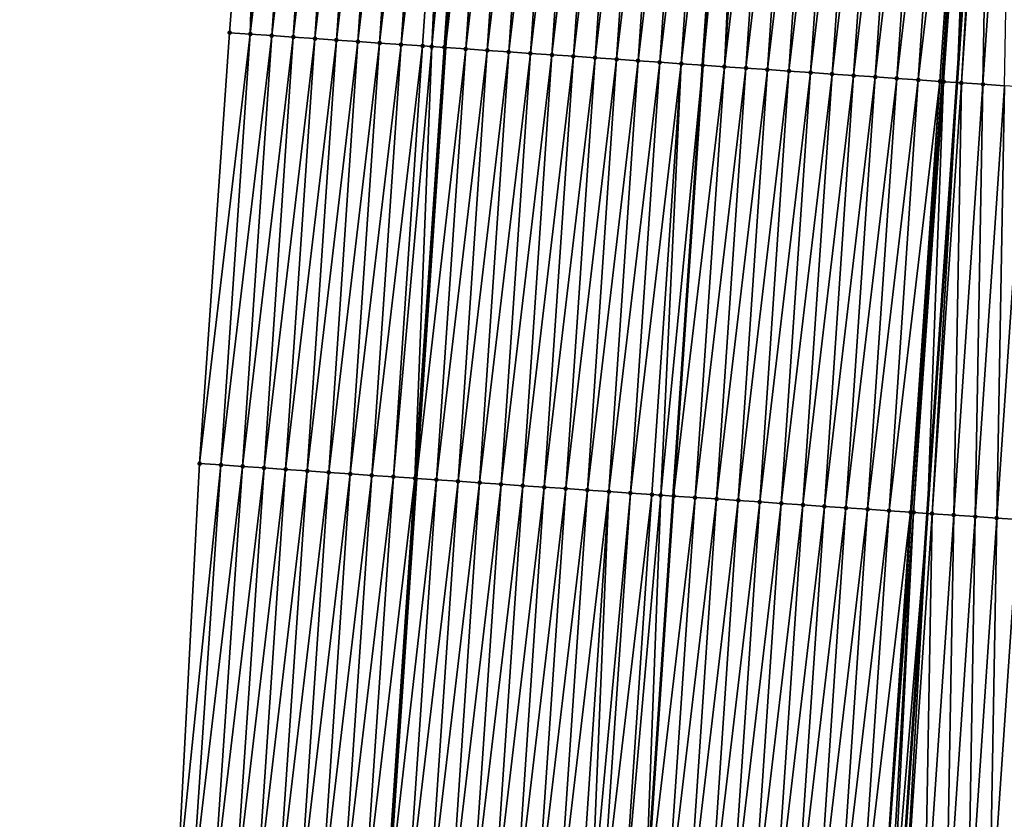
# Model space of a CAD drawing. Header units: feet. Extents: x 2017353 to 2024169, y 808050 to 818690.
# Tile 70 of 256: x 2023461 to 2023506, y 810328 to 810365. Entities that reach past the tile are written whole.
import ezdxf

# ---------------------------------------------------------------- set-up
doc = ezdxf.new("R2010")
doc.units = ezdxf.units.FT
doc.header["$MEASUREMENT"] = 0
for name, color, linetype, lineweight in [('EP_Travel Lane', 172, 'Continuous', 53), ('SB-Road Shots', 141, 'Continuous', 100), ('SB-Road X-Section', 40, 'Continuous', 13), ('STRIPING', 60, 'Continuous', 53)]:
    doc.layers.add(name, color=color, linetype=linetype, lineweight=lineweight)
doc.layers.add('I-77-MM15-17_SB-Surface-BORDER', color=7, linetype='Continuous')
doc.layers.add('I-77-MM15-17_SB-Surface-TIN', color=7, linetype='Continuous')

msp = doc.modelspace()

# ---------------------------------------------------------------- linework, layer by layer
at = {"layer": 'EP_Travel Lane'}
for points in [[(2023469.784128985, 810204.1947037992, 282.839761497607), (2023471.130267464, 810224.141126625, 283.4126442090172), (2023472.476396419, 810244.0874083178, 283.9903945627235), (2023473.82250021, 810264.0333171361, 284.5810141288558), (2023475.168578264, 810283.9788445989, 285.1847898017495), (2023476.514635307, 810303.9240607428, 285.7993069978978), (2023477.860630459, 810323.8683598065, 286.4454665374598), (2023479.204515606, 810343.8195448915, 287.1088536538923), (2023480.546517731, 810363.7631179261, 287.7819637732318), (2023481.888518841, 810383.7066758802, 288.4555210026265), (2023483.230534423, 810403.6504489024, 289.1227033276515), (2023484.572530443, 810423.593931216, 289.7985025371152), (2023485.914581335, 810443.5382289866, 290.4501309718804), (2023487.256602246, 810463.4820812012, 291.1149660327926), (2023488.59858096, 810483.4253063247, 291.7983885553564), (2023489.940554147, 810503.3684493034, 292.4842459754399), (2023491.282512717, 810523.3113750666, 293.1765417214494), (2023492.626747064, 810543.2490831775, 293.8839824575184), (2023493.972698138, 810563.1912010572, 294.5913844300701), (2023495.318671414, 810583.1336478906, 295.2893628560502), (2023496.664593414, 810603.0753350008, 296.0091055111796), (2023498.010531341, 810623.0172580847, 296.7220903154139), (2023499.356518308, 810642.9599077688, 297.4142535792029), (2023500.702539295, 810662.9030614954, 298.0919768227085)], [(2023493.601162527, 810202.5795508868, 283.2025226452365), (2023494.918923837, 810222.5276248, 283.7843605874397), (2023496.236692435, 810242.4758090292, 284.3623945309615), (2023497.554404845, 810262.423142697, 284.9697690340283), (2023498.872106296, 810282.3703104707, 285.5828687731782), (2023500.189777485, 810302.3170201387, 286.2117731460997), (2023501.507435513, 810322.2635305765, 286.8475508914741), (2023502.859936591, 810342.200279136, 287.4981444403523), (2023504.232376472, 810362.1418138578, 288.1704213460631), (2023505.604810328, 810382.0832610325, 288.8452933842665), (2023506.977249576, 810402.0247865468, 289.5178432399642), (2023508.349689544, 810421.9663225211, 290.1900829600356), (2023509.722102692, 810441.9074688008, 290.8738747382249), (2023511.09459032, 810461.8496972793, 291.5255859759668), (2023512.467059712, 810481.7916607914, 292.1851518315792), (2023513.839461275, 810501.7326387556, 292.873933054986), (2023515.211799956, 810521.672703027, 293.5897997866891), (2023516.567174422, 810541.6188682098, 294.2948803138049), (2023517.913117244, 810561.5608638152, 295.0057856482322), (2023519.259093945, 810581.5033613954, 295.7023070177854), (2023520.605074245, 810601.4459122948, 296.3973038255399), (2023521.951033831, 810621.3881562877, 297.1010908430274), (2023523.297017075, 810641.3307508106, 297.7948377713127), (2023524.643014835, 810661.2735604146, 298.4824205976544)]]:
    msp.add_polyline3d(points, dxfattribs=at)
at = {"layer": 'I-77-MM15-17_SB-Surface-BORDER', "color": 3, "linetype": 'Continuous', "lineweight": -3}
msp.add_polyline3d([(2023460.839457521, 810204.8036040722, 282.6239386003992), (2023463.267628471, 810224.6766781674, 283.2122942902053), (2023464.68031353, 810244.6190876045, 283.7690320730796), (2023465.439924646, 810264.6055332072, 284.3244868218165), (2023466.023018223, 810284.6036862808, 284.8862855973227), (2023466.811052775, 810304.5869526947, 285.4851607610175), (2023468.113836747, 810324.533484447, 286.1546254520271), (2023469.170840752, 810344.509888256, 286.8399837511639), (2023470.553160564, 810364.4496269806, 287.5454607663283), (2023472.09194901, 810384.3798228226, 288.2190576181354), (2023473.877589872, 810404.2938577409, 288.8749805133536), (2023474.53254121, 810424.2858389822, 289.4961229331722), (2023476.681966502, 810444.1747151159, 290.1656138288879), (2023478.13050133, 810464.1112113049, 290.8341170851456), (2023479.325410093, 810484.0641720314, 291.5249052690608), (2023479.936919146, 810504.0564391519, 292.2246402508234), (2023480.778996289, 810524.0325842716, 292.938175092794), (2023481.500900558, 810544.008475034, 293.6422210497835), (2023483.641229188, 810563.8962619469, 294.3700484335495), (2023484.387689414, 810583.879758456, 295.0512913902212), (2023486.48561982, 810603.770196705, 295.7851122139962), (2023487.708101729, 810623.7202295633, 296.5044481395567), (2023489.552014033, 810643.6296127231, 297.1869156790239), (2023490.940363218, 810663.5704841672, 297.8482512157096)], dxfattribs=at)
at = {"layer": 'I-77-MM15-17_SB-Surface-TIN', "color": 128, "linetype": 'Continuous', "lineweight": -3}
for points in [[(2023471.510977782, 810364.3838017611, 287.5689101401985), (2023472.09194901, 810384.3798228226, 288.2190576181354), (2023470.553160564, 810364.4496269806, 287.5454607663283)], [(2023471.510977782, 810364.3838017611, 287.5689101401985), (2023472.864990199, 810384.3267005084, 288.2378557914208), (2023472.09194901, 810384.3798228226, 288.2190576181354)], [(2023471.510977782, 810364.3838017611, 287.5689101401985), (2023473.862641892, 810384.2582046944, 288.2603035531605), (2023472.864990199, 810384.3267005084, 288.2378557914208)], [(2023472.508628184, 810364.3152869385, 287.5919213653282), (2023473.862641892, 810384.2582046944, 288.2603035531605), (2023471.510977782, 810364.3838017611, 287.5689101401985)], [(2023472.508628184, 810364.3152869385, 287.5919213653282), (2023474.860291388, 810384.1896765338, 288.2837101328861), (2023473.862641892, 810384.2582046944, 288.2603035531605)], [(2023473.506282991, 810364.2468369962, 287.6130094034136), (2023474.860291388, 810384.1896765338, 288.2837101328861), (2023472.508628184, 810364.3152869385, 287.5919213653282)], [(2023473.506282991, 810364.2468369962, 287.6130094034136), (2023475.857933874, 810384.1210451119, 288.3101775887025), (2023474.860291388, 810384.1896765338, 288.2837101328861)], [(2023473.506282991, 810364.2468369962, 287.6130094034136), (2023474.503922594, 810364.1781631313, 287.6407349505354), (2023475.857933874, 810384.1210451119, 288.3101775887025)], [(2023474.503922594, 810364.1781631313, 287.6407349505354), (2023476.855574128, 810384.0523808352, 288.3376189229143), (2023475.857933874, 810384.1210451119, 288.3101775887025)], [(2023474.503922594, 810364.1781631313, 287.6407349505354), (2023475.501558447, 810364.109434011, 287.6700983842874), (2023476.855574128, 810384.0523808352, 288.3376189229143)], [(2023475.501558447, 810364.109434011, 287.6700983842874), (2023477.853208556, 810383.9836307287, 288.3676044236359), (2023476.855574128, 810384.0523808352, 288.3376189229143)], [(2023475.501558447, 810364.109434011, 287.6700983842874), (2023476.499197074, 810364.0407457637, 287.6982502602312), (2023477.853208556, 810383.9836307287, 288.3676044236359)], [(2023476.499197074, 810364.0407457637, 287.6982502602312), (2023478.850852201, 810383.9150163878, 288.3935655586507), (2023477.853208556, 810383.9836307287, 288.3676044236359)], [(2023476.499197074, 810364.0407457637, 287.6982502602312), (2023477.496839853, 810363.9721186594, 287.7245897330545), (2023478.850852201, 810383.9150163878, 288.3935655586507)], [(2023477.496839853, 810363.9721186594, 287.7245897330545), (2023479.848511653, 810383.8466348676, 288.4126254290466), (2023478.850852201, 810383.9150163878, 288.3935655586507)], [(2023477.496839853, 810363.9721186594, 287.7245897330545), (2023478.494515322, 810363.90397304, 287.7366570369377), (2023479.848511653, 810383.8466348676, 288.4126254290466)], [(2023478.494515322, 810363.90397304, 287.7366570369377), (2023480.846167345, 810383.7781979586, 288.4333271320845), (2023479.848511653, 810383.8466348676, 288.4126254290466)], [(2023478.494515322, 810363.90397304, 287.7366570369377), (2023479.49216748, 810363.8354840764, 287.7589017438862), (2023480.846167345, 810383.7781979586, 288.4333271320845)], [(2023479.49216748, 810363.8354840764, 287.7589017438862), (2023479.912336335, 810363.8065758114, 287.7701472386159), (2023480.846167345, 810383.7781979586, 288.4333271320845)], [(2023479.912336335, 810363.8065758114, 287.7701472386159), (2023481.843821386, 810383.7097367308, 288.4547496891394), (2023480.846167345, 810383.7781979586, 288.4333271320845)], [(2023479.912336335, 810363.8065758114, 287.7701472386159), (2023480.489819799, 810363.7669975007, 287.7810756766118), (2023481.843821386, 810383.7097367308, 288.4547496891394)], [(2023480.489819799, 810363.7669975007, 287.7810756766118), (2023481.888518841, 810383.7066758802, 288.4555210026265), (2023481.843821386, 810383.7097367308, 288.4547496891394)], [(2023480.489819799, 810363.7669975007, 287.7810756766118), (2023480.546517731, 810363.7631179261, 287.7819637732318), (2023481.888518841, 810383.7066758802, 288.4555210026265)], [(2023482.841485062, 810383.6414174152, 288.471965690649), (2023481.888518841, 810383.7066758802, 288.4555210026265), (2023480.546517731, 810363.7631179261, 287.7819637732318)], [(2023481.487487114, 810363.6987317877, 287.79670278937), (2023482.841485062, 810383.6414174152, 288.471965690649), (2023480.546517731, 810363.7631179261, 287.7819637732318)], [(2023481.487487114, 810363.6987317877, 287.79670278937), (2023483.839153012, 810383.5731610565, 288.4873155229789), (2023482.841485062, 810383.6414174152, 288.471965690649)], [(2023481.487487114, 810363.6987317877, 287.79670278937), (2023482.485144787, 810363.6303240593, 287.8165395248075), (2023483.839153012, 810383.5731610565, 288.4873155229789)], [(2023482.485144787, 810363.6303240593, 287.8165395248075), (2023484.836816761, 810383.5048428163, 288.5044996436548), (2023483.839153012, 810383.5731610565, 288.4873155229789)], [(2023482.485144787, 810363.6303240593, 287.8165395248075), (2023483.482812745, 810363.5620678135, 287.8318860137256), (2023484.836816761, 810383.5048428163, 288.5044996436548)], [(2023483.482812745, 810363.5620678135, 287.8318860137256), (2023485.834480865, 810383.4365298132, 288.5215285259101), (2023484.836816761, 810383.5048428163, 288.5044996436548)], [(2023483.482812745, 810363.5620678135, 287.8318860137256), (2023484.480472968, 810363.4936976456, 287.8506093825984), (2023485.834480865, 810383.4365298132, 288.5215285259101)], [(2023484.480472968, 810363.4936976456, 287.8506093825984), (2023486.832140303, 810383.3681480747, 288.5405948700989), (2023485.834480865, 810383.4365298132, 288.5215285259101)], [(2023484.480472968, 810363.4936976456, 287.8506093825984), (2023485.478130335, 810363.4252854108, 287.8705796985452), (2023486.832140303, 810383.3681480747, 288.5405948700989)], [(2023485.478130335, 810363.4252854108, 287.8705796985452), (2023487.829795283, 810383.2997006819, 288.5616073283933), (2023486.832140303, 810383.3681480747, 288.5405948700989)], [(2023485.478130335, 810363.4252854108, 287.8705796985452), (2023486.475784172, 810363.356821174, 287.8920914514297), (2023487.829795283, 810383.2997006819, 288.5616073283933)], [(2023486.475784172, 810363.356821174, 287.8920914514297), (2023488.827466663, 810383.2314948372, 288.5754598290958), (2023487.829795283, 810383.2997006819, 288.5616073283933)], [(2023486.475784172, 810363.356821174, 287.8920914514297), (2023487.473455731, 810363.2886179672, 287.9058657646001), (2023488.827466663, 810383.2314948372, 288.5754598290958)], [(2023487.473455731, 810363.2886179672, 287.9058657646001), (2023489.825128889, 810383.1631541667, 288.5933088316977), (2023488.827466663, 810383.2314948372, 288.5754598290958)], [(2023487.473455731, 810363.2886179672, 287.9058657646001), (2023488.471122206, 810363.220339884, 287.9218595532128), (2023489.825128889, 810383.1631541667, 288.5933088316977)], [(2023488.471122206, 810363.220339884, 287.9218595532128), (2023490.822785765, 810383.0947347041, 288.6134933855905), (2023489.825128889, 810383.1631541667, 288.5933088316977)], [(2023488.471122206, 810363.220339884, 287.9218595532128), (2023489.468780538, 810363.1519418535, 287.9414088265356), (2023490.822785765, 810383.0947347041, 288.6134933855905)], [(2023489.468780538, 810363.1519418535, 287.9414088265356), (2023491.820434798, 810383.0261997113, 288.6371024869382), (2023490.822785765, 810383.0947347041, 288.6134933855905)], [(2023489.468780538, 810363.1519418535, 287.9414088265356), (2023490.466423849, 810363.0833226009, 287.9675155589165), (2023491.820434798, 810383.0261997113, 288.6371024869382)], [(2023490.466423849, 810363.0833226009, 287.9675155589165), (2023492.818095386, 810382.9578349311, 288.6556661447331), (2023491.820434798, 810383.0261997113, 288.6371024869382)], [(2023490.466423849, 810363.0833226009, 287.9675155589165), (2023491.464085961, 810363.0149802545, 287.9854142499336), (2023492.818095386, 810382.9578349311, 288.6556661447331)], [(2023491.464085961, 810363.0149802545, 287.9854142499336), (2023493.815738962, 810382.8892195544, 288.6816579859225), (2023492.818095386, 810382.9578349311, 288.6556661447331)], [(2023491.464085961, 810363.0149802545, 287.9854142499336), (2023492.461733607, 810362.9464248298, 288.0096289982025), (2023493.815738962, 810382.8892195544, 288.6816579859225)], [(2023494.386288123, 810382.8499625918, 288.6969961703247), (2023493.815738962, 810382.8892195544, 288.6816579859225), (2023492.461733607, 810362.9464248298, 288.0096289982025)], [(2023493.45939647, 810362.8780935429, 288.0271998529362), (2023494.386288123, 810382.8499625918, 288.6969961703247), (2023492.461733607, 810362.9464248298, 288.0096289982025)], [(2023493.45939647, 810362.8780935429, 288.0271998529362), (2023494.813388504, 810382.8206920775, 288.7050442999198), (2023494.386288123, 810382.8499625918, 288.6969961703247)], [(2023493.45939647, 810362.8780935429, 288.0271998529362), (2023495.811054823, 810382.7524116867, 288.7211064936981), (2023494.813388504, 810382.8206920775, 288.7050442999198)], [(2023493.45939647, 810362.8780935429, 288.0271998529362), (2023494.457059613, 810362.8097663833, 288.0446483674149), (2023495.811054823, 810382.7524116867, 288.7211064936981)], [(2023494.457059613, 810362.8097663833, 288.0446483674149), (2023496.808716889, 810382.6840686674, 288.7390251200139), (2023495.811054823, 810382.7524116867, 288.7211064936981)], [(2023494.457059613, 810362.8097663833, 288.0446483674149), (2023495.454724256, 810362.7414613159, 288.0614420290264), (2023496.808716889, 810382.6840686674, 288.7390251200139)], [(2023495.454724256, 810362.7414613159, 288.0614420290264), (2023497.806400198, 810382.6160385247, 288.7476694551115), (2023496.808716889, 810382.6840686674, 288.7390251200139)], [(2023495.454724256, 810362.7414613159, 288.0614420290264), (2023496.452400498, 810362.6733270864, 288.0731717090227), (2023497.806400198, 810382.6160385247, 288.7476694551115)], [(2023496.452400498, 810362.6733270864, 288.0731717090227), (2023498.804065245, 810382.5477394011, 288.7642869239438), (2023497.806400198, 810382.6160385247, 288.7476694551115)], [(2023496.452400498, 810362.6733270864, 288.0731717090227), (2023497.450067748, 810362.6050604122, 288.088827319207), (2023498.804065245, 810382.5477394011, 288.7642869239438)], [(2023497.450067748, 810362.6050604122, 288.088827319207), (2023499.801737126, 810382.4795409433, 288.7779204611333), (2023498.804065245, 810382.5477394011, 288.7642869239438)], [(2023497.450067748, 810362.6050604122, 288.088827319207), (2023498.447732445, 810362.5367561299, 288.1055977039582), (2023499.801737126, 810382.4795409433, 288.7779204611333)], [(2023498.447732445, 810362.5367561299, 288.1055977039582), (2023500.799418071, 810382.4114759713, 288.7875972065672), (2023499.801737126, 810382.4795409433, 288.7779204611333)], [(2023498.447732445, 810362.5367561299, 288.1055977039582), (2023499.44541172, 810362.4686665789, 288.1160030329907), (2023500.799418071, 810382.4114759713, 288.7875972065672)], [(2023499.44541172, 810362.4686665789, 288.1160030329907), (2023501.797096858, 810382.343379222, 288.7982158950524), (2023500.799418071, 810382.4114759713, 288.7875972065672)], [(2023499.44541172, 810362.4686665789, 288.1160030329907), (2023500.443085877, 810362.4005016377, 288.1286430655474), (2023501.797096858, 810382.343379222, 288.7982158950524)], [(2023500.443085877, 810362.4005016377, 288.1286430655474), (2023502.794766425, 810382.2751466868, 288.8128595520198), (2023501.797096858, 810382.343379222, 288.7982158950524)], [(2023500.443085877, 810362.4005016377, 288.1286430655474), (2023501.440751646, 810362.3322131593, 288.1449449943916), (2023502.794766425, 810382.2751466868, 288.8128595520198)], [(2023501.440751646, 810362.3322131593, 288.1449449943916), (2023503.792428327, 810382.2068012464, 288.8308499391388), (2023502.794766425, 810382.2751466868, 288.8128595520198)], [(2023501.440751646, 810362.3322131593, 288.1449449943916), (2023502.43841695, 810362.2639178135, 288.1614504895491), (2023503.792428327, 810382.2068012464, 288.8308499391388)], [(2023502.43841695, 810362.2639178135, 288.1614504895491), (2023504.790081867, 810382.138332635, 288.8524913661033), (2023503.792428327, 810382.2068012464, 288.8308499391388)], [(2023502.43841695, 810362.2639178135, 288.1614504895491), (2023503.43607228, 810362.1954755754, 288.1823101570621), (2023504.790081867, 810382.138332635, 288.8524913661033)], [(2023503.43607228, 810362.1954755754, 288.1823101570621), (2023503.524551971, 810362.1894328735, 288.1833552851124), (2023504.790081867, 810382.138332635, 288.8524913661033)], [(2023503.524551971, 810362.1894328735, 288.1833552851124), (2023504.896399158, 810382.131077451, 288.8535780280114), (2023504.790081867, 810382.138332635, 288.8524913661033)], [(2023503.524551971, 810362.1894328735, 288.1833552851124), (2023503.611114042, 810362.1835476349, 288.1835958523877), (2023504.896399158, 810382.131077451, 288.8535780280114)], [(2023503.611114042, 810362.1835476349, 288.1835958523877), (2023505.020493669, 810382.1226410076, 288.853905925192), (2023504.896399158, 810382.131077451, 288.8535780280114)], [(2023503.611114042, 810362.1835476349, 288.1835958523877), (2023504.232376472, 810362.1418138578, 288.1704213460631), (2023505.020493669, 810382.1226410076, 288.853905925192)], [(2023505.020493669, 810382.1226410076, 288.853905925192), (2023504.232376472, 810362.1418138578, 288.1704213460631), (2023505.604810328, 810382.0832610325, 288.8452933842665)], [(2023504.433812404, 810362.1282822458, 288.1661496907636), (2023505.604810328, 810382.0832610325, 288.8452933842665), (2023504.232376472, 810362.1418138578, 288.1704213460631)], [(2023504.433812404, 810362.1282822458, 288.1661496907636), (2023505.78780764, 810382.0709279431, 288.8425960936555), (2023505.604810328, 810382.0832610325, 288.8452933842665)], [(2023504.433812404, 810362.1282822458, 288.1661496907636), (2023505.43163413, 810362.0622908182, 288.1143624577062), (2023505.78780764, 810382.0709279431, 288.8425960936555)], [(2023505.43163413, 810362.0622908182, 288.1143624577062), (2023506.785665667, 810382.0054711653, 288.7749607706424), (2023505.78780764, 810382.0709279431, 288.8425960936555)], [(2023505.43163413, 810362.0622908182, 288.1143624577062), (2023506.429404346, 810361.9955407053, 288.0850641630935), (2023506.785665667, 810382.0054711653, 288.7749607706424)], [(2023469.170840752, 810344.509888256, 286.8399837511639), (2023471.510977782, 810364.3838017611, 287.5689101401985), (2023470.553160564, 810364.4496269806, 287.5454607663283)], [(2023470.157044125, 810344.4420630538, 286.8655787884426), (2023471.510977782, 810364.3838017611, 287.5689101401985), (2023469.170840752, 810344.509888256, 286.8399837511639)], [(2023470.157044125, 810344.4420630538, 286.8655787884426), (2023472.508628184, 810364.3152869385, 287.5919213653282), (2023471.510977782, 810364.3838017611, 287.5689101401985)], [(2023471.154692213, 810344.3735141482, 286.8896002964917), (2023472.508628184, 810364.3152869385, 287.5919213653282), (2023470.157044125, 810344.4420630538, 286.8655787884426)], [(2023471.154692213, 810344.3735141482, 286.8896002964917), (2023473.506282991, 810364.2468369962, 287.6130094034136), (2023472.508628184, 810364.3152869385, 287.5919213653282)], [(2023472.152336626, 810344.3049111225, 286.9152260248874), (2023473.506282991, 810364.2468369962, 287.6130094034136), (2023471.154692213, 810344.3735141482, 286.8896002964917)], [(2023472.152336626, 810344.3049111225, 286.9152260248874), (2023474.503922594, 810364.1781631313, 287.6407349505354), (2023473.506282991, 810364.2468369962, 287.6130094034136)], [(2023472.152336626, 810344.3049111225, 286.9152260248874), (2023473.149973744, 810344.2362006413, 286.9440369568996), (2023474.503922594, 810364.1781631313, 287.6407349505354)], [(2023473.149973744, 810344.2362006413, 286.9440369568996), (2023475.501558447, 810364.109434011, 287.6700983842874), (2023474.503922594, 810364.1781631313, 287.6407349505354)], [(2023473.149973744, 810344.2362006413, 286.9440369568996), (2023474.147605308, 810344.1674083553, 286.9752727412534), (2023475.501558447, 810364.109434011, 287.6700983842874)], [(2023474.147605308, 810344.1674083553, 286.9752727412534), (2023476.499197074, 810364.0407457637, 287.6982502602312), (2023475.501558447, 810364.109434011, 287.6700983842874)], [(2023474.147605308, 810344.1674083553, 286.9752727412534), (2023475.145235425, 810344.098594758, 287.0071402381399), (2023476.499197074, 810364.0407457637, 287.6982502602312)], [(2023475.145235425, 810344.098594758, 287.0071402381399), (2023477.496839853, 810363.9721186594, 287.7245897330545), (2023476.499197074, 810364.0407457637, 287.6982502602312)], [(2023475.145235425, 810344.098594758, 287.0071402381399), (2023476.142865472, 810344.02978014, 287.0390379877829), (2023477.496839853, 810363.9721186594, 287.7245897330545)], [(2023476.142865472, 810344.02978014, 287.0390379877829), (2023478.494515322, 810363.90397304, 287.7366570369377), (2023477.496839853, 810363.9721186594, 287.7245897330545)], [(2023476.142865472, 810344.02978014, 287.0390379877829), (2023477.140528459, 810343.9614506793, 287.0565547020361), (2023478.494515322, 810363.90397304, 287.7366570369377)], [(2023477.140528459, 810343.9614506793, 287.0565547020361), (2023479.49216748, 810363.8354840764, 287.7589017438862), (2023478.494515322, 810363.90397304, 287.7366570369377)], [(2023477.140528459, 810343.9614506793, 287.0565547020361), (2023478.138180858, 810343.8929652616, 287.0786943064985), (2023479.49216748, 810363.8354840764, 287.7589017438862)], [(2023478.138180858, 810343.8929652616, 287.0786943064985), (2023479.912336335, 810363.8065758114, 287.7701472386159), (2023479.49216748, 810363.8354840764, 287.7589017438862)], [(2023478.138180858, 810343.8929652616, 287.0786943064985), (2023479.135817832, 810343.8242526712, 287.107567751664), (2023479.912336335, 810363.8065758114, 287.7701472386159)], [(2023479.135817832, 810343.8242526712, 287.107567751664), (2023480.489819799, 810363.7669975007, 287.7810756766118), (2023479.912336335, 810363.8065758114, 287.7701472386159)], [(2023479.135817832, 810343.8242526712, 287.107567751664), (2023480.546517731, 810363.7631179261, 287.7819637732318), (2023480.489819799, 810363.7669975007, 287.7810756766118)], [(2023479.135817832, 810343.8242526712, 287.107567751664), (2023479.204515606, 810343.8195448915, 287.1088536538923), (2023480.546517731, 810363.7631179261, 287.7819637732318)], [(2023481.487487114, 810363.6987317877, 287.79670278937), (2023480.546517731, 810363.7631179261, 287.7819637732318), (2023479.204515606, 810343.8195448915, 287.1088536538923)], [(2023480.133478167, 810343.7558841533, 287.126242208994), (2023481.487487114, 810363.6987317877, 287.79670278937), (2023479.204515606, 810343.8195448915, 287.1088536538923)], [(2023480.133478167, 810343.7558841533, 287.126242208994), (2023482.485144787, 810363.6303240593, 287.8165395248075), (2023481.487487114, 810363.6987317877, 287.79670278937)], [(2023480.133478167, 810343.7558841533, 287.126242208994), (2023481.131141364, 810343.687557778, 287.1436674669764), (2023482.485144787, 810363.6303240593, 287.8165395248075)], [(2023481.131141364, 810343.687557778, 287.1436674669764), (2023483.482812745, 810363.5620678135, 287.8318860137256), (2023482.485144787, 810363.6303240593, 287.8165395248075)], [(2023481.131141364, 810343.687557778, 287.1436674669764), (2023482.128808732, 810343.6192928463, 287.1592714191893), (2023483.482812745, 810363.5620678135, 287.8318860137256)], [(2023482.128808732, 810343.6192928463, 287.1592714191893), (2023484.480472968, 810363.4936976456, 287.8506093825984), (2023483.482812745, 810363.5620678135, 287.8318860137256)], [(2023482.128808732, 810343.6192928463, 287.1592714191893), (2023483.126468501, 810343.5509159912, 287.1781930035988), (2023484.480472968, 810363.4936976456, 287.8506093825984)], [(2023483.126468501, 810343.5509159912, 287.1781930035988), (2023485.478130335, 810363.4252854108, 287.8705796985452), (2023484.480472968, 810363.4936976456, 287.8506093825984)], [(2023483.126468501, 810343.5509159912, 287.1781930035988), (2023484.124126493, 810343.4825129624, 287.1978904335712), (2023485.478130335, 810363.4252854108, 287.8705796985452)], [(2023484.124126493, 810343.4825129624, 287.1978904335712), (2023486.475784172, 810363.356821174, 287.8920914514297), (2023485.478130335, 810363.4252854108, 287.8705796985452)], [(2023484.124126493, 810343.4825129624, 287.1978904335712), (2023485.121782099, 810343.4140747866, 287.2186296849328), (2023486.475784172, 810363.356821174, 287.8920914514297)], [(2023485.121782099, 810343.4140747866, 287.2186296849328), (2023487.473455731, 810363.2886179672, 287.9058657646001), (2023486.475784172, 810363.356821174, 287.8920914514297)], [(2023485.121782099, 810343.4140747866, 287.2186296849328), (2023486.119451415, 810343.345838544, 287.2333832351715), (2023487.473455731, 810363.2886179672, 287.9058657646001)], [(2023486.119451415, 810343.345838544, 287.2333832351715), (2023488.471122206, 810363.220339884, 287.9218595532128), (2023487.473455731, 810363.2886179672, 287.9058657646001)], [(2023486.119451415, 810343.345838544, 287.2333832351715), (2023487.117114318, 810343.2775078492, 287.2509365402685), (2023488.471122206, 810363.220339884, 287.9218595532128)], [(2023487.117114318, 810343.2775078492, 287.2509365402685), (2023489.468780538, 810363.1519418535, 287.9414088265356), (2023488.471122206, 810363.220339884, 287.9218595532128)], [(2023487.117114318, 810343.2775078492, 287.2509365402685), (2023488.114771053, 810343.2090863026, 287.2711828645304), (2023489.468780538, 810363.1519418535, 287.9414088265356)], [(2023488.114771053, 810343.2090863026, 287.2711828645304), (2023490.466423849, 810363.0833226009, 287.9675155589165), (2023489.468780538, 810363.1519418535, 287.9414088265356)], [(2023488.114771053, 810343.2090863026, 287.2711828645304), (2023489.112414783, 810343.1404732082, 287.2971070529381), (2023490.466423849, 810363.0833226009, 287.9675155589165)], [(2023489.112414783, 810343.1404732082, 287.2971070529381), (2023491.464085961, 810363.0149802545, 287.9854142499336), (2023490.466423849, 810363.0833226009, 287.9675155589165)], [(2023489.112414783, 810343.1404732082, 287.2971070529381), (2023490.110068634, 810343.0720091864, 287.3186124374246), (2023491.464085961, 810363.0149802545, 287.9854142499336)], [(2023490.110068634, 810343.0720091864, 287.3186124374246), (2023490.515438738, 810343.0441730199, 287.327870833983), (2023491.464085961, 810363.0149802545, 287.9854142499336)], [(2023490.515438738, 810343.0441730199, 287.327870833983), (2023492.461733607, 810362.9464248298, 288.0096289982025), (2023491.464085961, 810363.0149802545, 287.9854142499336)], [(2023490.515438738, 810343.0441730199, 287.327870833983), (2023491.107724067, 810343.0035684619, 287.3394272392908), (2023492.461733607, 810362.9464248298, 288.0096289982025)], [(2023493.45939647, 810362.8780935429, 288.0271998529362), (2023492.461733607, 810362.9464248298, 288.0096289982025), (2023491.107724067, 810343.0035684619, 287.3394272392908)], [(2023492.105395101, 810342.935357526, 287.3534306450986), (2023493.45939647, 810362.8780935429, 288.0271998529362), (2023491.107724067, 810343.0035684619, 287.3394272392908)], [(2023492.105395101, 810342.935357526, 287.3534306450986), (2023494.457059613, 810362.8097663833, 288.0446483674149), (2023493.45939647, 810362.8780935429, 288.0271998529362)], [(2023492.105395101, 810342.935357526, 287.3534306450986), (2023493.103059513, 810342.8670490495, 287.3703253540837), (2023494.457059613, 810362.8097663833, 288.0446483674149)], [(2023493.103059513, 810342.8670490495, 287.3703253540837), (2023495.454724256, 810362.7414613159, 288.0614420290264), (2023494.457059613, 810362.8097663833, 288.0446483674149)], [(2023493.103059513, 810342.8670490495, 287.3703253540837), (2023494.100720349, 810342.7986879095, 287.3887811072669), (2023495.454724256, 810362.7414613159, 288.0614420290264)], [(2023494.100720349, 810342.7986879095, 287.3887811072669), (2023496.452400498, 810362.6733270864, 288.0731717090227), (2023495.454724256, 810362.7414613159, 288.0614420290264)], [(2023494.100720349, 810342.7986879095, 287.3887811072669), (2023495.098390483, 810342.7304637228, 287.4031772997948), (2023496.452400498, 810362.6733270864, 288.0731717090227)], [(2023495.098390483, 810342.7304637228, 287.4031772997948), (2023497.450067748, 810362.6050604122, 288.088827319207), (2023496.452400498, 810362.6733270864, 288.0731717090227)], [(2023495.098390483, 810342.7304637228, 287.4031772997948), (2023496.096060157, 810342.662232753, 287.4177745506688), (2023497.450067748, 810362.6050604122, 288.088827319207)], [(2023496.096060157, 810342.662232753, 287.4177745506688), (2023498.447732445, 810362.5367561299, 288.1055977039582), (2023497.450067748, 810362.6050604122, 288.088827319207)], [(2023496.096060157, 810342.662232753, 287.4177745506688), (2023497.093724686, 810342.5939259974, 287.4346182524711), (2023498.447732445, 810362.5367561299, 288.1055977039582)], [(2023497.093724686, 810342.5939259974, 287.4346182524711), (2023499.44541172, 810362.4686665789, 288.1160030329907), (2023498.447732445, 810362.5367561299, 288.1055977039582)], [(2023497.093724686, 810342.5939259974, 287.4346182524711), (2023498.091401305, 810342.5257973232, 287.4461832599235), (2023499.44541172, 810362.4686665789, 288.1160030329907)], [(2023498.091401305, 810342.5257973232, 287.4461832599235), (2023500.443085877, 810362.4005016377, 288.1286430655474), (2023499.44541172, 810362.4686665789, 288.1160030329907)], [(2023498.091401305, 810342.5257973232, 287.4461832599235), (2023499.0890772, 810342.4576579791, 287.4580645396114), (2023500.443085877, 810362.4005016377, 288.1286430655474)], [(2023499.0890772, 810342.4576579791, 287.4580645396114), (2023501.440751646, 810362.3322131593, 288.1449449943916), (2023500.443085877, 810362.4005016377, 288.1286430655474)], [(2023499.0890772, 810342.4576579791, 287.4580645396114), (2023500.086750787, 810342.3894846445, 287.4709533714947), (2023501.440751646, 810362.3322131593, 288.1449449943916)], [(2023500.086750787, 810342.3894846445, 287.4709533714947), (2023502.43841695, 810362.2639178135, 288.1614504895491), (2023501.440751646, 810362.3322131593, 288.1449449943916)], [(2023500.086750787, 810342.3894846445, 287.4709533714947), (2023501.084422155, 810342.3212786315, 287.4848108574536), (2023502.43841695, 810362.2639178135, 288.1614504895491)], [(2023501.084422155, 810342.3212786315, 287.4848108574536), (2023503.43607228, 810362.1954755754, 288.1823101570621), (2023502.43841695, 810362.2639178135, 288.1614504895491)], [(2023501.084422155, 810342.3212786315, 287.4848108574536), (2023502.082080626, 810342.252882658, 287.5042991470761), (2023503.43607228, 810362.1954755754, 288.1823101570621)], [(2023502.082080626, 810342.252882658, 287.5042991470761), (2023502.127347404, 810342.2497912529, 287.5048314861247), (2023503.43607228, 810362.1954755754, 288.1823101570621)], [(2023502.127347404, 810342.2497912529, 287.5048314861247), (2023503.524551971, 810362.1894328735, 288.1833552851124), (2023503.43607228, 810362.1954755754, 288.1823101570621)], [(2023502.127347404, 810342.2497912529, 287.5048314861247), (2023502.217995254, 810342.2436278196, 287.5050954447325), (2023503.524551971, 810362.1894328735, 288.1833552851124)], [(2023502.217995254, 810342.2436278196, 287.5050954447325), (2023503.611114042, 810362.1835476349, 288.1835958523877), (2023503.524551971, 810362.1894328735, 288.1833552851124)], [(2023502.217995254, 810342.2436278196, 287.5050954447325), (2023502.859936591, 810342.200279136, 287.4981444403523), (2023503.611114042, 810362.1835476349, 288.1835958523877)], [(2023503.611114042, 810362.1835476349, 288.1835958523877), (2023502.859936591, 810342.200279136, 287.4981444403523), (2023504.232376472, 810362.1418138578, 288.1704213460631)], [(2023503.079803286, 810342.1854320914, 287.4957637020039), (2023504.232376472, 810362.1418138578, 288.1704213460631), (2023502.859936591, 810342.200279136, 287.4981444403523)], [(2023503.079803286, 810342.1854320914, 287.4957637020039), (2023504.433812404, 810362.1282822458, 288.1661496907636), (2023504.232376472, 810362.1418138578, 288.1704213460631)], [(2023503.079803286, 810342.1854320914, 287.4957637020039), (2023504.077607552, 810342.1191834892, 287.4515996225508), (2023504.433812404, 810362.1282822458, 288.1661496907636)], [(2023504.077607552, 810342.1191834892, 287.4515996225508), (2023505.43163413, 810362.0622908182, 288.1143624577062), (2023504.433812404, 810362.1282822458, 288.1661496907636)], [(2023504.077607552, 810342.1191834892, 287.4515996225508), (2023505.075379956, 810342.0524656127, 287.4213457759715), (2023505.43163413, 810362.0622908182, 288.1143624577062)], [(2023505.075379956, 810342.0524656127, 287.4213457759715), (2023506.429404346, 810361.9955407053, 288.0850641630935), (2023505.43163413, 810362.0622908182, 288.1143624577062)], [(2023505.075379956, 810342.0524656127, 287.4213457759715), (2023506.073208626, 810341.9865764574, 287.3665269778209), (2023506.429404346, 810361.9955407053, 288.0850641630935)], [(2023506.073208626, 810341.9865764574, 287.3665269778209), (2023507.427220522, 810361.9294675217, 288.0357003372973), (2023506.429404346, 810361.9955407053, 288.0850641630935)], [(2023506.073208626, 810341.9865764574, 287.3665269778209), (2023507.071033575, 810341.9206324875, 287.3133329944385), (2023507.427220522, 810361.9294675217, 288.0357003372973)], [(2023468.113836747, 810324.533484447, 286.1546254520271), (2023470.157044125, 810344.4420630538, 286.8655787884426), (2023469.170840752, 810344.509888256, 286.8399837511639)], [(2023468.805820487, 810324.4862865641, 286.1744726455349), (2023470.157044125, 810344.4420630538, 286.8655787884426), (2023468.113836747, 810324.533484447, 286.1546254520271)], [(2023468.805820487, 810324.4862865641, 286.1744726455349), (2023471.154692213, 810344.3735141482, 286.8896002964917), (2023470.157044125, 810344.4420630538, 286.8655787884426)], [(2023469.803502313, 810324.4182301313, 286.2033595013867), (2023471.154692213, 810344.3735141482, 286.8896002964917), (2023468.805820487, 810324.4862865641, 286.1744726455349)], [(2023469.803502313, 810324.4182301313, 286.2033595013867), (2023472.152336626, 810344.3049111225, 286.9152260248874), (2023471.154692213, 810344.3735141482, 286.8896002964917)], [(2023470.801186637, 810324.3502107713, 286.2309672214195), (2023472.152336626, 810344.3049111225, 286.9152260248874), (2023469.803502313, 810324.4182301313, 286.2033595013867)], [(2023470.801186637, 810324.3502107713, 286.2309672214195), (2023473.149973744, 810344.2362006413, 286.9440369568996), (2023472.152336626, 810344.3049111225, 286.9152260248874)], [(2023470.801186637, 810324.3502107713, 286.2309672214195), (2023471.798864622, 810324.282097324, 286.2618212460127), (2023473.149973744, 810344.2362006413, 286.9440369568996)], [(2023471.798864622, 810324.282097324, 286.2618212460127), (2023474.147605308, 810344.1674083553, 286.9752727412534), (2023473.149973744, 810344.2362006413, 286.9440369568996)], [(2023471.798864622, 810324.282097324, 286.2618212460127), (2023472.796539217, 810324.2139335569, 286.2944114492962), (2023474.147605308, 810344.1674083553, 286.9752727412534)], [(2023472.796539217, 810324.2139335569, 286.2944114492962), (2023475.145235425, 810344.098594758, 287.0071402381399), (2023474.147605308, 810344.1674083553, 286.9752727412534)], [(2023472.796539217, 810324.2139335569, 286.2944114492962), (2023473.794211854, 810324.145740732, 286.3280042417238), (2023475.145235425, 810344.098594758, 287.0071402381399)], [(2023473.794211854, 810324.145740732, 286.3280042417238), (2023476.142865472, 810344.02978014, 287.0390379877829), (2023475.145235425, 810344.098594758, 287.0071402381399)], [(2023473.794211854, 810324.145740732, 286.3280042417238), (2023474.79187513, 810324.07740896, 286.3663911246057), (2023476.142865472, 810344.02978014, 287.0390379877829)], [(2023474.79187513, 810324.07740896, 286.3663911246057), (2023477.140528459, 810343.9614506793, 287.0565547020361), (2023476.142865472, 810344.02978014, 287.0390379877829)], [(2023474.79187513, 810324.07740896, 286.3663911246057), (2023475.789557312, 810324.0093578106, 286.3950956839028), (2023477.140528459, 810343.9614506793, 287.0565547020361)], [(2023475.789557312, 810324.0093578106, 286.3950956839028), (2023478.138180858, 810343.8929652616, 287.0786943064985), (2023477.140528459, 810343.9614506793, 287.0565547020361)], [(2023475.789557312, 810324.0093578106, 286.3950956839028), (2023476.787255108, 810323.941538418, 286.4158039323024), (2023478.138180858, 810343.8929652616, 287.0786943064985)], [(2023476.787255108, 810323.941538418, 286.4158039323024), (2023479.135817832, 810343.8242526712, 287.107567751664), (2023478.138180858, 810343.8929652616, 287.0786943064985)], [(2023476.787255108, 810323.941538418, 286.4158039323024), (2023477.784938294, 810323.8735021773, 286.4439940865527), (2023479.135817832, 810343.8242526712, 287.107567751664)], [(2023477.784938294, 810323.8735021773, 286.4439940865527), (2023479.204515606, 810343.8195448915, 287.1088536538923), (2023479.135817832, 810343.8242526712, 287.107567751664)], [(2023477.784938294, 810323.8735021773, 286.4439940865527), (2023477.860630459, 810323.8683598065, 286.4454665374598), (2023479.204515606, 810343.8195448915, 287.1088536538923)], [(2023480.133478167, 810343.7558841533, 287.126242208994), (2023479.204515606, 810343.8195448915, 287.1088536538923), (2023477.860630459, 810323.8683598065, 286.4454665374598)], [(2023478.782638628, 810323.8057204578, 286.4634024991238), (2023480.133478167, 810343.7558841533, 287.126242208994), (2023477.860630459, 810323.8683598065, 286.4454665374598)], [(2023478.782638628, 810323.8057204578, 286.4634024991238), (2023481.131141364, 810343.687557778, 287.1436674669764), (2023480.133478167, 810343.7558841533, 287.126242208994)], [(2023478.782638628, 810323.8057204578, 286.4634024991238), (2023479.780337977, 810323.7379241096, 286.4833156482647), (2023481.131141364, 810343.687557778, 287.1436674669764)], [(2023479.780337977, 810323.7379241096, 286.4833156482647), (2023482.128808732, 810343.6192928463, 287.1592714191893), (2023481.131141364, 810343.687557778, 287.1436674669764)], [(2023479.780337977, 810323.7379241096, 286.4833156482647), (2023480.778041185, 810323.6701850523, 286.5012520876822), (2023482.128808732, 810343.6192928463, 287.1592714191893)], [(2023480.778041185, 810323.6701850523, 286.5012520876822), (2023483.126468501, 810343.5509159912, 287.1781930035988), (2023482.128808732, 810343.6192928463, 287.1592714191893)], [(2023480.778041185, 810323.6701850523, 286.5012520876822), (2023481.775743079, 810323.6024264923, 286.5198614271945), (2023483.126468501, 810343.5509159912, 287.1781930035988)], [(2023481.775743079, 810323.6024264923, 286.5198614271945), (2023484.124126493, 810343.4825129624, 287.1978904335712), (2023483.126468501, 810343.5509159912, 287.1781930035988)], [(2023481.775743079, 810323.6024264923, 286.5198614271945), (2023482.773441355, 810323.5346142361, 286.5403234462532), (2023484.124126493, 810343.4825129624, 287.1978904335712)], [(2023482.773441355, 810323.5346142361, 286.5403234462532), (2023485.121782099, 810343.4140747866, 287.2186296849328), (2023484.124126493, 810343.4825129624, 287.1978904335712)], [(2023482.773441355, 810323.5346142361, 286.5403234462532), (2023483.771138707, 810323.466788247, 286.5612592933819), (2023485.121782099, 810343.4140747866, 287.2186296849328)], [(2023483.771138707, 810323.466788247, 286.5612592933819), (2023486.119451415, 810343.345838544, 287.2333832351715), (2023485.121782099, 810343.4140747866, 287.2186296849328)], [(2023483.771138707, 810323.466788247, 286.5612592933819), (2023484.768843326, 810323.3990701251, 286.5784734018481), (2023486.119451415, 810343.345838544, 287.2333832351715)], [(2023484.768843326, 810323.3990701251, 286.5784734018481), (2023487.117114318, 810343.2775078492, 287.2509365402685), (2023486.119451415, 810343.345838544, 287.2333832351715)], [(2023484.768843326, 810323.3990701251, 286.5784734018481), (2023485.766552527, 810323.3314200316, 286.5933403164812), (2023487.117114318, 810343.2775078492, 287.2509365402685)], [(2023485.766552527, 810323.3314200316, 286.5933403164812), (2023488.114771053, 810343.2090863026, 287.2711828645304), (2023487.117114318, 810343.2775078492, 287.2509365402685)], [(2023485.766552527, 810323.3314200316, 286.5933403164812), (2023486.764250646, 810323.2636054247, 286.6138834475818), (2023488.114771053, 810343.2090863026, 287.2711828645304)], [(2023486.764250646, 810323.2636054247, 286.6138834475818), (2023487.271674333, 810323.2290434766, 286.626798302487), (2023488.114771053, 810343.2090863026, 287.2711828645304)], [(2023487.271674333, 810323.2290434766, 286.626798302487), (2023489.112414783, 810343.1404732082, 287.2971070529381), (2023488.114771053, 810343.2090863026, 287.2711828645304)], [(2023487.271674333, 810323.2290434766, 286.626798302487), (2023487.761938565, 810323.1956394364, 286.6396496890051), (2023489.112414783, 810343.1404732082, 287.2971070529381)], [(2023487.761938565, 810323.1956394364, 286.6396496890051), (2023490.110068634, 810343.0720091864, 287.3186124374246), (2023489.112414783, 810343.1404732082, 287.2971070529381)], [(2023487.761938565, 810323.1956394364, 286.6396496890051), (2023488.759641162, 810323.127891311, 286.6578990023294), (2023490.110068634, 810343.0720091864, 287.3186124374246)], [(2023488.759641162, 810323.127891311, 286.6578990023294), (2023490.515438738, 810343.0441730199, 287.327870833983), (2023490.110068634, 810343.0720091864, 287.3186124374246)], [(2023488.759641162, 810323.127891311, 286.6578990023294), (2023489.757344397, 810323.0601526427, 286.6758220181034), (2023490.515438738, 810343.0441730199, 287.327870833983)], [(2023490.515438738, 810343.0441730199, 287.327870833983), (2023489.757344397, 810323.0601526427, 286.6758220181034), (2023491.107724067, 810343.0035684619, 287.3394272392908)], [(2023492.105395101, 810342.935357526, 287.3534306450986), (2023491.107724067, 810343.0035684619, 287.3394272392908), (2023489.757344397, 810323.0601526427, 286.6758220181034)], [(2023490.755038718, 810322.9922816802, 286.6983095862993), (2023492.105395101, 810342.935357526, 287.3534306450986), (2023489.757344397, 810323.0601526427, 286.6758220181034)], [(2023490.755038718, 810322.9922816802, 286.6983095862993), (2023493.103059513, 810342.8670490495, 287.3703253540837), (2023492.105395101, 810342.935357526, 287.3534306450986)], [(2023490.755038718, 810322.9922816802, 286.6983095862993), (2023491.752738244, 810322.924487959, 286.7181320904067), (2023493.103059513, 810342.8670490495, 287.3703253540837)], [(2023491.752738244, 810322.924487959, 286.7181320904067), (2023494.100720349, 810342.7986879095, 287.3887811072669), (2023493.103059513, 810342.8670490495, 287.3703253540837)], [(2023491.752738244, 810322.924487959, 286.7181320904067), (2023492.750444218, 810322.8567899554, 286.734652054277), (2023494.100720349, 810342.7986879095, 287.3887811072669)], [(2023492.750444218, 810322.8567899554, 286.734652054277), (2023495.098390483, 810342.7304637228, 287.4031772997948), (2023494.100720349, 810342.7986879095, 287.3887811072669)], [(2023492.750444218, 810322.8567899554, 286.734652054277), (2023493.748157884, 810322.7892061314, 286.7472324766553), (2023495.098390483, 810342.7304637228, 287.4031772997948)], [(2023493.748157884, 810322.7892061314, 286.7472324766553), (2023496.096060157, 810342.662232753, 287.4177745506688), (2023495.098390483, 810342.7304637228, 287.4031772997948)], [(2023493.748157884, 810322.7892061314, 286.7472324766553), (2023494.745868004, 810322.7215696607, 286.7616293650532), (2023496.096060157, 810342.662232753, 287.4177745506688)], [(2023494.745868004, 810322.7215696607, 286.7616293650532), (2023497.093724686, 810342.5939259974, 287.4346182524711), (2023496.096060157, 810342.662232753, 287.4177745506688)], [(2023494.745868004, 810322.7215696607, 286.7616293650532), (2023495.743579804, 810322.6539581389, 286.7751654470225), (2023497.093724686, 810342.5939259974, 287.4346182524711)], [(2023495.743579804, 810322.6539581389, 286.7751654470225), (2023498.091401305, 810342.5257973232, 287.4461832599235), (2023497.093724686, 810342.5939259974, 287.4346182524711)], [(2023495.743579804, 810322.6539581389, 286.7751654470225), (2023496.741294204, 810322.5863852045, 286.7873701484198), (2023498.091401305, 810342.5257973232, 287.4461832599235)], [(2023496.741294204, 810322.5863852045, 286.7873701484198), (2023499.0890772, 810342.4576579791, 287.4580645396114), (2023498.091401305, 810342.5257973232, 287.4461832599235)], [(2023496.741294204, 810322.5863852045, 286.7873701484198), (2023497.739006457, 810322.5187803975, 286.800674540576), (2023499.0890772, 810342.4576579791, 287.4580645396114)], [(2023497.739006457, 810322.5187803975, 286.800674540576), (2023500.086750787, 810342.3894846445, 287.4709533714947), (2023499.0890772, 810342.4576579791, 287.4580645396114)], [(2023497.739006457, 810322.5187803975, 286.800674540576), (2023498.736716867, 810322.4511482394, 286.8149226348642), (2023500.086750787, 810342.3894846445, 287.4709533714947)], [(2023498.736716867, 810322.4511482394, 286.8149226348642), (2023501.084422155, 810342.3212786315, 287.4848108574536), (2023500.086750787, 810342.3894846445, 287.4709533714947)], [(2023498.736716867, 810322.4511482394, 286.8149226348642), (2023499.734425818, 810322.38349442, 286.829918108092), (2023501.084422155, 810342.3212786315, 287.4848108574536)], [(2023499.734425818, 810322.38349442, 286.829918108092), (2023502.082080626, 810342.252882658, 287.5042991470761), (2023501.084422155, 810342.3212786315, 287.4848108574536)], [(2023499.734425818, 810322.38349442, 286.829918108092), (2023500.732128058, 810322.3157409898, 286.8483504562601), (2023502.082080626, 810342.252882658, 287.5042991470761)], [(2023500.732128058, 810322.3157409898, 286.8483504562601), (2023502.127347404, 810342.2497912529, 287.5048314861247), (2023502.082080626, 810342.252882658, 287.5042991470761)], [(2023500.732128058, 810322.3157409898, 286.8483504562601), (2023502.217995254, 810342.2436278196, 287.5050954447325), (2023502.127347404, 810342.2497912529, 287.5048314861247)], [(2023500.732128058, 810322.3157409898, 286.8483504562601), (2023501.06786079, 810322.292970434, 286.8535612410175), (2023502.217995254, 810342.2436278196, 287.5050954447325)], [(2023501.06786079, 810322.292970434, 286.8535612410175), (2023501.217425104, 810322.2828731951, 286.8542775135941), (2023502.217995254, 810342.2436278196, 287.5050954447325)], [(2023501.217425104, 810322.2828731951, 286.8542775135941), (2023502.859936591, 810342.200279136, 287.4981444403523), (2023502.217995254, 810342.2436278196, 287.5050954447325)], [(2023501.217425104, 810322.2828731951, 286.8542775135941), (2023501.507435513, 810322.2635305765, 286.8475508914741), (2023502.859936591, 810342.200279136, 287.4981444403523)], [(2023501.729877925, 810322.2486944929, 286.8423914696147), (2023502.859936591, 810342.200279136, 287.4981444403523), (2023501.507435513, 810322.2635305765, 286.8475508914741)], [(2023501.729877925, 810322.2486944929, 286.8423914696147), (2023503.079803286, 810342.1854320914, 287.4957637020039), (2023502.859936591, 810342.200279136, 287.4981444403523)], [(2023501.729877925, 810322.2486944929, 286.8423914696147), (2023502.727752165, 810322.1834940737, 286.7727372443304), (2023503.079803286, 810342.1854320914, 287.4957637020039)], [(2023502.727752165, 810322.1834940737, 286.7727372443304), (2023504.077607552, 810342.1191834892, 287.4515996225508), (2023503.079803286, 810342.1854320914, 287.4957637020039)], [(2023502.727752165, 810322.1834940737, 286.7727372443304), (2023503.72557469, 810322.1175260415, 286.7295679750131), (2023504.077607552, 810342.1191834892, 287.4515996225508)], [(2023503.72557469, 810322.1175260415, 286.7295679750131), (2023505.075379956, 810342.0524656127, 287.4213457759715), (2023504.077607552, 810342.1191834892, 287.4515996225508)], [(2023503.72557469, 810322.1175260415, 286.7295679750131), (2023504.723421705, 810322.05192152, 286.6738564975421), (2023505.075379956, 810342.0524656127, 287.4213457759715)], [(2023504.723421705, 810322.05192152, 286.6738564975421), (2023506.073208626, 810341.9865764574, 287.3665269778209), (2023505.075379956, 810342.0524656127, 287.4213457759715)], [(2023504.723421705, 810322.05192152, 286.6738564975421), (2023505.721268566, 810321.9863147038, 286.6182241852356), (2023506.073208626, 810341.9865764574, 287.3665269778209)], [(2023505.721268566, 810321.9863147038, 286.6182241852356), (2023507.071033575, 810341.9206324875, 287.3133329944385), (2023506.073208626, 810341.9865764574, 287.3665269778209)], [(2023505.721268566, 810321.9863147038, 286.6182241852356), (2023506.719113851, 810321.9206844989, 286.5633988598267), (2023507.071033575, 810341.9206324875, 287.3133329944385)]]:
    msp.add_3dface(points, dxfattribs=at)
at = {"layer": 'SB-Road Shots', "lineweight": 100}
for p in [(2023470.553160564, 810364.4496269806, 287.5454607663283), (2023471.510977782, 810364.3838017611, 287.5689101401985), (2023472.508628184, 810364.3152869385, 287.5919213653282), (2023473.506282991, 810364.2468369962, 287.6130094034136), (2023474.503922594, 810364.1781631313, 287.6407349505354), (2023475.501558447, 810364.109434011, 287.6700983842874), (2023476.499197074, 810364.0407457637, 287.6982502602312), (2023477.496839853, 810363.9721186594, 287.7245897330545), (2023478.494515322, 810363.90397304, 287.7366570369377), (2023479.49216748, 810363.8354840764, 287.7589017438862), (2023479.912336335, 810363.8065758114, 287.7701472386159), (2023480.489819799, 810363.7669975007, 287.7810756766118), (2023481.487487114, 810363.6987317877, 287.79670278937), (2023482.485144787, 810363.6303240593, 287.8165395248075), (2023483.482812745, 810363.5620678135, 287.8318860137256), (2023484.480472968, 810363.4936976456, 287.8506093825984), (2023485.478130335, 810363.4252854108, 287.8705796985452), (2023486.475784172, 810363.356821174, 287.8920914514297), (2023487.473455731, 810363.2886179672, 287.9058657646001), (2023488.471122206, 810363.220339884, 287.9218595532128), (2023489.468780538, 810363.1519418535, 287.9414088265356), (2023490.466423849, 810363.0833226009, 287.9675155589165), (2023491.464085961, 810363.0149802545, 287.9854142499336), (2023492.461733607, 810362.9464248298, 288.0096289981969), (2023493.45939647, 810362.8780935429, 288.0271998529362), (2023494.457059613, 810362.8097663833, 288.0446483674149), (2023495.454724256, 810362.7414613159, 288.0614420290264), (2023496.452400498, 810362.6733270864, 288.0731717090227), (2023497.450067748, 810362.6050604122, 288.088827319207), (2023498.447732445, 810362.5367561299, 288.1055977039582), (2023499.44541172, 810362.4686665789, 288.1160030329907), (2023500.443085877, 810362.4005016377, 288.1286430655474), (2023501.440751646, 810362.3322131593, 288.1449449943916), (2023502.43841695, 810362.2639178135, 288.1614504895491), (2023503.43607228, 810362.1954755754, 288.1823101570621), (2023503.524551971, 810362.1894328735, 288.1833552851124), (2023503.611114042, 810362.1835476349, 288.1835958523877), (2023504.433812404, 810362.1282822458, 288.1661496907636), (2023505.43163413, 810362.0622908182, 288.1143624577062), (2023469.170840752, 810344.509888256, 286.8399837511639), (2023470.157044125, 810344.4420630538, 286.8655787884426), (2023471.154692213, 810344.3735141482, 286.8896002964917), (2023472.152336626, 810344.3049111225, 286.9152260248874), (2023473.149973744, 810344.2362006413, 286.9440369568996), (2023474.147605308, 810344.1674083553, 286.9752727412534), (2023475.145235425, 810344.098594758, 287.0071402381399), (2023476.142865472, 810344.02978014, 287.0390379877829), (2023477.140528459, 810343.9614506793, 287.0565547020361), (2023478.138180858, 810343.8929652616, 287.0786943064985), (2023479.135817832, 810343.8242526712, 287.107567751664), (2023480.133478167, 810343.7558841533, 287.126242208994), (2023481.131141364, 810343.687557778, 287.1436674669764), (2023482.128808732, 810343.6192928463, 287.1592714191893), (2023483.126468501, 810343.5509159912, 287.1781930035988), (2023484.124126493, 810343.4825129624, 287.1978904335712), (2023485.121782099, 810343.4140747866, 287.2186296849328), (2023486.119451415, 810343.345838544, 287.2333832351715), (2023487.117114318, 810343.2775078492, 287.2509365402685), (2023488.114771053, 810343.2090863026, 287.2711828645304), (2023489.112414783, 810343.1404732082, 287.2971070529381), (2023490.110068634, 810343.0720091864, 287.3186124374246), (2023490.515438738, 810343.0441730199, 287.327870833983), (2023491.107724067, 810343.0035684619, 287.3394272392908), (2023492.105395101, 810342.935357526, 287.3534306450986), (2023493.103059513, 810342.8670490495, 287.3703253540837), (2023494.100720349, 810342.7986879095, 287.3887811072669), (2023495.098390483, 810342.7304637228, 287.4031772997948), (2023496.096060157, 810342.662232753, 287.4177745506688), (2023497.093724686, 810342.5939259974, 287.4346182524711), (2023498.091401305, 810342.5257973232, 287.4461832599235), (2023499.0890772, 810342.4576579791, 287.4580645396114), (2023500.086750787, 810342.3894846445, 287.4709533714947), (2023501.084422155, 810342.3212786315, 287.4848108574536), (2023502.082080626, 810342.252882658, 287.5042991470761), (2023502.127347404, 810342.2497912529, 287.5048314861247), (2023502.217995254, 810342.2436278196, 287.5050954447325), (2023503.079803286, 810342.1854320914, 287.4957637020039), (2023504.077607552, 810342.1191834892, 287.4515996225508), (2023505.075379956, 810342.0524656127, 287.4213457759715), (2023506.073208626, 810341.9865764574, 287.3665269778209)]:
    msp.add_point(p, dxfattribs=at)
at = {"layer": 'SB-Road X-Section', "extrusion": (0.06769982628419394, 0.9971332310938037, 0.03379427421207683), "elevation": 945039.6443504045, "flags": 128}
msp.add_lwpolyline([(-1963969.934708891, -31667.13409253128), (-1963968.934708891, -31667.08091875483), (-1963967.934708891, -31667.03205443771), (-1963966.934708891, -31666.98103278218), (-1963965.934708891, -31666.93164074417), (-1963964.934708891, -31666.90232570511), (-1963963.934708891, -31666.85050887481), (-1963963.110156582, -31666.83305274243), (-1963963.023394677, -31666.83329344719), (-1963962.934708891, -31666.83433917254), (-1963961.934708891, -31666.8552107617), (-1963960.934708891, -31666.87172569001), (-1963959.934708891, -31666.88803693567), (-1963958.934708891, -31666.90068419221), (-1963957.934708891, -31666.91109546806), (-1963956.934708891, -31666.92787543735), (-1963955.934708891, -31666.94353999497), (-1963954.934708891, -31666.95527637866), (-1963953.934708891, -31666.97207963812), (-1963952.934708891, -31666.98953812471), (-1963951.934708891, -31667.00711902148), (-1963950.934708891, -31667.03134760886), (-1963949.934708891, -31667.04925652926), (-1963948.934708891, -31667.07537818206), (-1963947.934708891, -31667.0949386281), (-1963946.934708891, -31667.11094155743), (-1963945.934708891, -31667.12472374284), (-1963944.934708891, -31667.14624779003), (-1963943.934708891, -31667.16622951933), (-1963942.934708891, -31667.18496358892), (-1963941.934708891, -31667.20031884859), (-1963940.934708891, -31667.22016692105), (-1963939.934708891, -31667.23580296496), (-1963939.355870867, -31667.24673764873), (-1963938.934708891, -31667.25798957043), (-1963937.934708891, -31667.28024699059), (-1963936.934708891, -31667.29232119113), (-1963935.934708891, -31667.31867571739), (-1963934.934708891, -31667.34684368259), (-1963933.934708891, -31667.37622389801), (-1963932.934708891, -31667.40396529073), (-1963931.934708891, -31667.42506538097), (-1963930.934708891, -31667.44808975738), (-1963929.974632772, -31667.47155253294)], dxfattribs=at)
at = {"layer": 'SB-Road X-Section', "extrusion": (0.06769982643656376, 0.9971332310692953, 0.03379427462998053), "elevation": 945019.6446389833, "flags": 128}
msp.add_lwpolyline([(-1963969.934563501, -31667.13299295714), (-1963968.934563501, -31667.07997932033), (-1963967.934563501, -31667.02794656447), (-1963966.934563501, -31666.97472217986), (-1963965.934563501, -31666.91987205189), (-1963964.934563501, -31666.88960091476), (-1963963.9345635, -31666.84541159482), (-1963963.070792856, -31666.83607451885), (-1963962.979935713, -31666.83633862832), (-1963962.9345635, -31666.8368712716), (-1963961.934563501, -31666.85637069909), (-1963960.934563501, -31666.87023610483), (-1963959.9345635, -31666.88313230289), (-1963958.934563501, -31666.89502037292), (-1963957.934563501, -31666.90659198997), (-1963956.9345635, -31666.9234453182), (-1963955.934563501, -31666.93805091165), (-1963954.934563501, -31666.95245533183), (-1963953.934563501, -31666.97092163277), (-1963952.934563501, -31666.98782599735), (-1963951.934563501, -31667.00183740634), (-1963951.340888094, -31667.01340041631), (-1963950.934563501, -31667.0226641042), (-1963949.934563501, -31667.04418177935), (-1963948.934563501, -31667.07012078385), (-1963947.9345635, -31667.09037867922), (-1963946.934563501, -31667.1079420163), (-1963945.934563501, -31667.12270399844), (-1963944.9345635, -31667.14345510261), (-1963943.9345635, -31667.16316378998), (-1963942.9345635, -31667.18209618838), (-1963941.9345635, -31667.1977090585), (-1963940.934563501, -31667.2151442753), (-1963939.934563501, -31667.23382940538), (-1963938.934563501, -31667.26271935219), (-1963937.934563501, -31667.28487160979), (-1963936.934563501, -31667.30239833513), (-1963935.934563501, -31667.33431431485), (-1963934.9345635, -31667.36620002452), (-1963933.9345635, -31667.39745366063), (-1963932.9345635, -31667.42628105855), (-1963931.934563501, -31667.45192143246), (-1963930.934563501, -31667.47595666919), (-1963929.946030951, -31667.50156633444)], dxfattribs=at)
at = {"layer": 'STRIPING'}
msp.add_polyline3d([(2023481.694701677, 810203.385916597, 283.0579702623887), (2023483.038558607, 810223.3328567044, 283.6183653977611), (2023484.382369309, 810243.2791106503, 284.2024351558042), (2023485.726169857, 810263.2252138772, 284.791705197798), (2023487.0699204, 810283.170574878, 285.4065842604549), (2023488.413640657, 810303.1154863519, 286.036973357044), (2023489.757344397, 810323.0601526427, 286.6758220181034), (2023491.107724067, 810343.0035684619, 287.3394272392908), (2023492.461733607, 810362.9464248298, 288.0096289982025), (2023493.815738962, 810382.8892195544, 288.6816579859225), (2023495.169732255, 810402.8318366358, 289.3589526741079), (2023496.523730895, 810422.7745324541, 290.0339134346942), (2023497.877724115, 810442.717148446, 290.7112404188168), (2023499.231760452, 810462.6603995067, 291.3697426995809), (2023500.585774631, 810482.6033242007, 292.0379191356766), (2023501.93974329, 810502.5455784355, 292.7259693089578), (2023503.293716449, 810522.4878989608, 293.4120545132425), (2023504.642463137, 810542.4301660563, 294.1104961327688), (2023505.988423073, 810562.3724152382, 294.8141360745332), (2023507.334361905, 810582.3143517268, 295.5267352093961), (2023508.680327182, 810602.2566800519, 296.2281075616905), (2023510.026311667, 810622.1992929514, 296.921326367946), (2023511.372298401, 810642.141939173, 297.6135904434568), (2023512.718285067, 810662.0845843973, 298.3058830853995)], dxfattribs=at)

doc.saveas('drawing.dxf')
